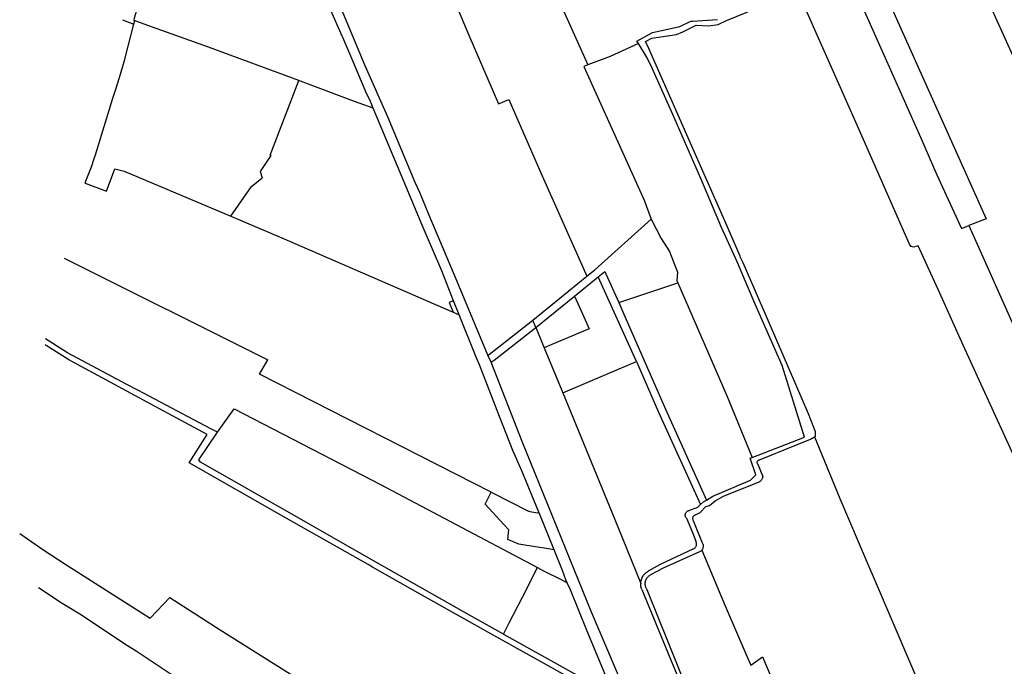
# Model space of a CAD drawing. Header units: inches. Extents: x 210911 to 224988, y 571697 to 586201.
# Tile 181 of 256: x 211893 to 212876, y 580429 to 581074. Entities that reach past the tile are written whole.
import ezdxf

# ---------------------------------------------------------------- set-up
doc = ezdxf.new("R2010")
doc.units = ezdxf.units.IN
doc.header["$MEASUREMENT"] = 0

msp = doc.modelspace()

# ---------------------------------------------------------------- linework, layer by layer
for points in [[(212007.219, 581073.551), (212007.51, 581076.204), (212015.178, 581101.985), (212028.323, 581144.593), (212038.916, 581180.989), (212039.939, 581185.042)], [(212689.766, 581186.6), (212791.941, 580957.222), (212808.269, 580919.577), (212832.899, 580866.098), (212840.378, 580868.993)], [(212817.814, 581185.721), (212906.208, 580989.658), (212948.993, 580893.846), (212955.013, 580894.216), (212959.802, 580895.288)], [(212721.906, 581178.603), (212857.555, 580875.642), (212840.378, 580868.993)], [(212245.937, 580986.111), (212242.516, 580994.302), (212239.48, 581000.006), (212223.405, 581037.998), (212215.453, 581056.549), (212214.888, 581057.868), (212211.259, 581066.332), (212191.314, 581112.019), (212177.155, 581144.737)], [(212307.558, 581139.215), (212341.23, 581059.063), (212370.945, 580990.511)], [(212413.662, 581132.516), (212460.191, 581029.415)], [(212360.216, 580739.573), (212329.481, 580813.127), (212301.289, 580879.96), (212292.266, 580901.811), (212287.846, 580911.897), (212259.964, 580978.067), (212237.657, 581028.466), (212205.869, 581105.248), (212205.246, 581106.647), (212205.159, 581106.842)], [(212896.39, 580627.982), (212894.472, 580630.478), (212893.145, 580631.088), (212890.345, 580630.35), (212888.965, 580631.187), (212834.672, 580749.703), (212811.311, 580801.512), (212789.773, 580848.698), (212784.91, 580847.548), (212782.767, 580848.036), (212780.919, 580850.441), (212727.626, 580972.122), (212669.551, 581102.748)], [(212686.37, 580658.296), (212687.097, 580658.752), (212687.327, 580663.052), (212680.236, 580681.062), (212642.45, 580768.886), (212615.087, 580831.716), (212612.41, 580837.174), (212611.914, 580838.328), (212596.728, 580873.661), (212569.978, 580934.492), (212520.903, 581045.741), (212517.573, 581052.569), (212523.849, 581055.941), (212548.528, 581059.55), (212554.928, 581062.155), (212568.109, 581068.833), (212580.462, 581068.235), (212590.065, 581069.462), (212598.546, 581073.546), (212667.989, 581102.106)], [(211995.628, 581074.201), (212006.868, 581070.078)], [(212007.219, 581073.551), (212006.868, 581070.078)], [(212171.622, 581013.716), (212081.544, 581047.018), (212020.812, 581068.72), (212007.219, 581073.551)], [(212510.517, 581050.551), (212509.019, 581052.942), (212524.482, 581061.699), (212551.838, 581067.513), (212562.766, 581072.994), (212564.723, 581073.105), (212574.388, 581073.656), (212589.323, 581074.62)], [(211958.513, 580911.259), (211959.292, 580914.397), (211964.646, 580927.513), (211967.437, 580935.876), (211968.652, 580939.515), (211985.838, 580996.093), (211989.113, 581004.927), (211992.569, 581016.75), (211997.734, 581033.622), (212001.373, 581048.119), (212006.868, 581070.078)], [(212510.517, 581050.551), (212482.306, 581037.609), (212460.191, 581029.415)], [(212623.918, 580637.417), (212676.203, 580657.719), (212653.987, 580729.289), (212627.172, 580790.644), (212612.662, 580824.217), (212610.292, 580829.701), (212607.709, 580835.607), (212593.284, 580867.014), (212572.921, 580915.865), (212544.787, 580979.707), (212524.223, 581025.967), (212519.367, 581036.424), (212510.517, 581050.551)], [(212460.191, 581029.415), (212455.889, 581027.821), (212516.246, 580894.364), (212523.26, 580875.504)], [(212143.116, 580939.133), (212171.622, 581013.716)], [(212245.937, 580986.111), (212227.161, 580992.677), (212185.467, 581008.457), (212173.246, 581013.116), (212171.622, 581013.716)], [(212370.945, 580990.511), (212381.29, 580994.659)], [(212381.29, 580994.659), (212411.956, 580924.662), (212458.966, 580818.322)], [(212326.039, 580793.889), (212314.229, 580823.715), (212294.789, 580869.346), (212278.762, 580907.517), (212245.937, 580986.111)], [(212143.777, 580938.859), (212133.142, 580922.99), (212135.014, 580916.568)], [(212143.116, 580939.133), (212143.777, 580938.859)], [(211958.513, 580911.259), (211979.503, 580903.304), (211988.012, 580925.599), (211997.311, 580923.249), (212103.812, 580878.233)], [(212103.812, 580878.233), (212124.299, 580907.93), (212135.014, 580916.568)], [(212103.812, 580878.233), (212154.497, 580856.81), (212325.569, 580782.501)], [(212467.05, 580824.874), (212523.26, 580875.504)], [(212523.26, 580875.504), (212533.158, 580856.049), (212541.691, 580843.079), (212549.416, 580822.452), (212548.855, 580814.237), (212549.914, 580811.794)], [(212840.378, 580868.993), (212932.132, 580663.37), (213005.12, 580506.54), (213061.609, 580379.849)], [(211937.542, 580836.374), (212140.576, 580735.04)], [(212405.112, 580774.671), (212458.966, 580818.322)], [(212446.704, 580798.579), (212470.311, 580817.667)], [(212458.966, 580818.322), (212467.05, 580824.874)], [(212470.311, 580817.667), (212477.147, 580823.194)], [(212508.566, 580733.452), (212487.828, 580778.958), (212470.311, 580817.667)], [(212477.147, 580823.194), (212478.15, 580820.933)], [(212478.15, 580820.933), (212490.9, 580792.21)], [(212490.9, 580792.21), (212549.914, 580811.794)], [(212549.914, 580811.794), (212599.046, 580698.424), (212623.918, 580637.417)], [(212408.112, 580767.374), (212446.704, 580798.579)], [(212446.704, 580798.579), (212454.586, 580780.857), (212461.238, 580765.898), (212424.213, 580750.287), (212416.477, 580747.024)], [(212326.039, 580793.889), (212321.522, 580792.168), (212325.569, 580782.501)], [(212331.582, 580779.889), (212326.039, 580793.889)], [(212490.9, 580792.21), (212496.001, 580780.717), (212537.474, 580685.802), (212578.479, 580595.088)], [(212325.569, 580782.501), (212331.582, 580779.889)], [(212411.022, 580582.869), (212394.093, 580624.196), (212385.078, 580644.36), (212371.771, 580678.452), (212351.925, 580729.84), (212348.695, 580737.651), (212331.582, 580779.889)], [(212360.216, 580739.573), (212361.957, 580740.785), (212405.112, 580774.671)], [(212408.112, 580767.374), (212405.112, 580774.671)], [(212363.486, 580732.712), (212366.415, 580734.749), (212408.112, 580767.374)], [(212408.112, 580767.374), (212416.477, 580747.024)], [(212501.35, 580353.025), (212499.008, 580352.787), (212496.247, 580364.503), (212491.784, 580377.868), (212485.934, 580393.154), (212449.015, 580413.732), (212412.831, 580434.058), (212378.303, 580453.161), (212374.5, 580455.27), (212372.352, 580456.462), (212369.146, 580458.241), (212292.838, 580501.212), (212245.242, 580528.229), (212240.826, 580530.737), (212240.703, 580530.806), (212158.973, 580576.946), (212062.045, 580632.329), (212080.044, 580660.371), (212028.329, 580688.515), (212000, 580703.796), (211942.178, 580734.985), (211919.577, 580749.129), (211918.355, 580749.894)], [(212090.535, 580662.72), (212083.821, 580666.255), (212010.938, 580704.627), (212000, 580710.45), (211940.855, 580741.937), (211918.814, 580756.011)], [(212363.486, 580732.712), (212360.216, 580739.573)], [(212416.477, 580747.024), (212435.003, 580701.953)], [(212363.516, 580603.007), (212132.208, 580720.666), (212140.576, 580735.04)], [(212511.119, 580368.74), (212502.824, 580391.167), (212463.809, 580483.266), (212394.559, 580653.354), (212363.486, 580732.712)], [(212435.003, 580701.953), (212480.47, 580721.371), (212508.566, 580733.452)], [(212508.566, 580733.452), (212530.708, 580682.777), (212572.436, 580590.463)], [(212435.003, 580701.953), (212450.25, 580664.696), (212489.863, 580568.318), (212512.802, 580511.664)], [(212090.535, 580662.72), (212106.997, 580686.128), (212253.128, 580610.474), (212409.832, 580527.801)], [(212375.998, 580461.155), (212341.849, 580480.129), (212239.068, 580538.537), (212169.852, 580578.018), (212073.393, 580632.805), (212071.705, 580635.094), (212090.535, 580662.72)], [(212631.5, 580635.14), (212682.215, 580655.691), (212686.37, 580658.296)], [(212686.37, 580658.296), (212711.655, 580596.688), (212740.484, 580528.857), (212745.684, 580516.379), (212799.535, 580390.276), (212771.123, 580370.792), (212771.094, 580370.776)], [(212578.479, 580595.088), (212584.85, 580598.938), (212622.468, 580614.953), (212627.759, 580620.117), (212622.115, 580636.717), (212623.918, 580637.417)], [(212629.367, 580631.587), (212629.173, 580631.967), (212629.053, 580632.376), (212629.009, 580632.8), (212629.043, 580633.225), (212629.155, 580633.636), (212629.34, 580634.02), (212629.592, 580634.364), (212629.902, 580634.656), (212630.261, 580634.886), (212630.656, 580635.047), (212631.074, 580635.132), (212631.5, 580635.14)], [(212629.367, 580631.587), (212634.736, 580618.599)], [(212566.778, 580579.907), (212572.178, 580582.483), (212577.971, 580588.585), (212581.504, 580589.691), (212587.25, 580594.252), (212595.485, 580599.062), (212630.972, 580613.371)], [(212630.972, 580613.371), (212631.548, 580613.609), (212632.094, 580613.91), (212632.603, 580614.269), (212633.07, 580614.682), (212633.488, 580615.145), (212633.852, 580615.651), (212634.158, 580616.194), (212634.402, 580616.767), (212634.581, 580617.364), (212634.693, 580617.977), (212634.736, 580618.599)], [(212426.353, 580545.446), (212414.379, 580547.393), (212399.253, 580549.853), (212391.133, 580551.172), (212380.319, 580555.615), (212381.097, 580565.455), (212376.197, 580570.75), (212357.62, 580590.826), (212363.516, 580603.007)], [(212363.516, 580603.007), (212400.877, 580583.895), (212409.558, 580582.349), (212411.025, 580582.658), (212411.022, 580582.869)], [(212572.436, 580590.463), (212575.37, 580593.21), (212578.479, 580595.088)], [(212426.353, 580545.446), (212411.314, 580582.157), (212411.022, 580582.869)], [(212558.591, 580576.894), (212558.216, 580577.326), (212557.899, 580577.802), (212557.643, 580578.314), (212557.455, 580578.853), (212557.335, 580579.413), (212557.287, 580579.983), (212557.311, 580580.554), (212557.406, 580581.118), (212557.572, 580581.666), (212557.805, 580582.188), (212558.102, 580582.677), (212558.458, 580583.124), (212558.867, 580583.524), (212559.323, 580583.869), (212559.82, 580584.153), (212560.348, 580584.373), (212560.899, 580584.525)], [(212560.899, 580584.525), (212569.827, 580588.019), (212572.436, 580590.463)], [(212558.591, 580576.894), (212564.612, 580562.76), (212567.735, 580554.001)], [(212566.778, 580579.907), (212566.311, 580579.691), (212565.883, 580579.405), (212565.503, 580579.057), (212565.181, 580578.655), (212564.925, 580578.209), (212564.741, 580577.728), (212564.632, 580577.225), (212564.602, 580576.711), (212564.652, 580576.199), (212564.779, 580575.7), (212564.981, 580575.227), (212565.254, 580574.79)], [(212565.254, 580574.79), (212574.168, 580552.356)], [(211893.034, 580561.537), (211917.108, 580544.986), (211939.156, 580530.766), (212023.182, 580477.308), (212043.028, 580497.939), (212093.093, 580465.681), (212388.958, 580279.544)], [(212564.938, 580546.13), (212565.538, 580546.363), (212566.105, 580546.667), (212566.631, 580547.039), (212567.107, 580547.472), (212567.526, 580547.96), (212567.883, 580548.496), (212568.171, 580549.072), (212568.387, 580549.679), (212568.526, 580550.307), (212568.588, 580550.948), (212568.571, 580551.591), (212568.475, 580552.228), (212568.301, 580552.848), (212568.054, 580553.442), (212567.735, 580554.001)], [(212574.168, 580552.356), (212574.507, 580551.789), (212574.782, 580551.189), (212574.99, 580550.562), (212575.128, 580549.916), (212575.195, 580549.259), (212575.189, 580548.599), (212575.111, 580547.943), (212574.962, 580547.299), (212574.743, 580546.676), (212574.457, 580546.081), (212574.108, 580545.52), (212573.7, 580545.001)], [(212439.558, 580512.456), (212438.163, 580515.418), (212434.767, 580524.905), (212426.353, 580545.446)], [(212564.938, 580546.13), (212532.187, 580530.805), (212520.173, 580524.023)], [(212571.622, 580543.475), (212535.223, 580527.116), (212522.559, 580520.273)], [(212573.7, 580545.001), (212573.245, 580544.537), (212572.744, 580544.125), (212572.2, 580543.77), (212571.622, 580543.475)], [(212573.7, 580545.001), (212597.21, 580489.521), (212618.835, 580439.25)], [(212394.709, 580498.01), (212409.832, 580527.801)], [(212409.832, 580527.801), (212415.937, 580524.58), (212432.634, 580516.01), (212439.558, 580512.456)], [(212512.802, 580511.664), (212512.862, 580512.738), (212513.001, 580513.804), (212513.219, 580514.857), (212513.515, 580515.891), (212513.886, 580516.9), (212514.331, 580517.879), (212514.847, 580518.822), (212515.432, 580519.724), (212516.081, 580520.581), (212516.793, 580521.387), (212517.562, 580522.138), (212518.385, 580522.831), (212519.257, 580523.46), (212520.173, 580524.023)], [(212518.279, 580507.192), (212517.933, 580508.015), (212517.661, 580508.865), (212517.466, 580509.736), (212517.35, 580510.621), (212517.313, 580511.513), (212517.356, 580512.405), (212517.479, 580513.289), (212517.68, 580514.159), (212517.957, 580515.008), (212518.309, 580515.828), (212518.733, 580516.614), (212519.226, 580517.358), (212519.783, 580518.056), (212520.399, 580518.701), (212521.071, 580519.289), (212521.793, 580519.814), (212522.559, 580520.273)], [(211911.819, 580507.835), (211935.361, 580492.298), (211954.762, 580480.594), (211998.853, 580450.994), (212009.195, 580444.501), (212110.156, 580377.419), (212116.81, 580373.01), (212122.582, 580370.204), (212133.805, 580362.675), (212205.505, 580314.766), (212213.041, 580308.913), (212311.066, 580246.008), (212335.036, 580230.615), (212358.526, 580215.624), (212396.47, 580190.743)], [(212486.453, 580399.008), (212486.22, 580399.641), (212485.112, 580402.652), (212459.304, 580464.066), (212442.776, 580505.623), (212439.558, 580512.456)], [(212513.896, 580505.865), (212513.55, 580506.793), (212513.268, 580507.742), (212513.051, 580508.708), (212512.901, 580509.687), (212512.818, 580510.674), (212512.802, 580511.664)], [(212513.896, 580505.865), (212542.646, 580436.169), (212560.734, 580391.947), (212574.405, 580357.225)], [(212518.279, 580507.192), (212519.661, 580504.28), (212549.995, 580428.872), (212578.736, 580357.326)], [(212375.998, 580461.155), (212381.682, 580472.453), (212394.709, 580498.01)], [(212375.998, 580461.155), (212449.519, 580420.305), (212484.549, 580400.106)], [(212618.835, 580439.25), (212622.705, 580430.254), (212634.449, 580438.658)], [(212634.449, 580438.658), (212663.262, 580370.269), (212666.689, 580360.807)]]:
    msp.add_lwpolyline(points)

doc.saveas('drawing.dxf')
